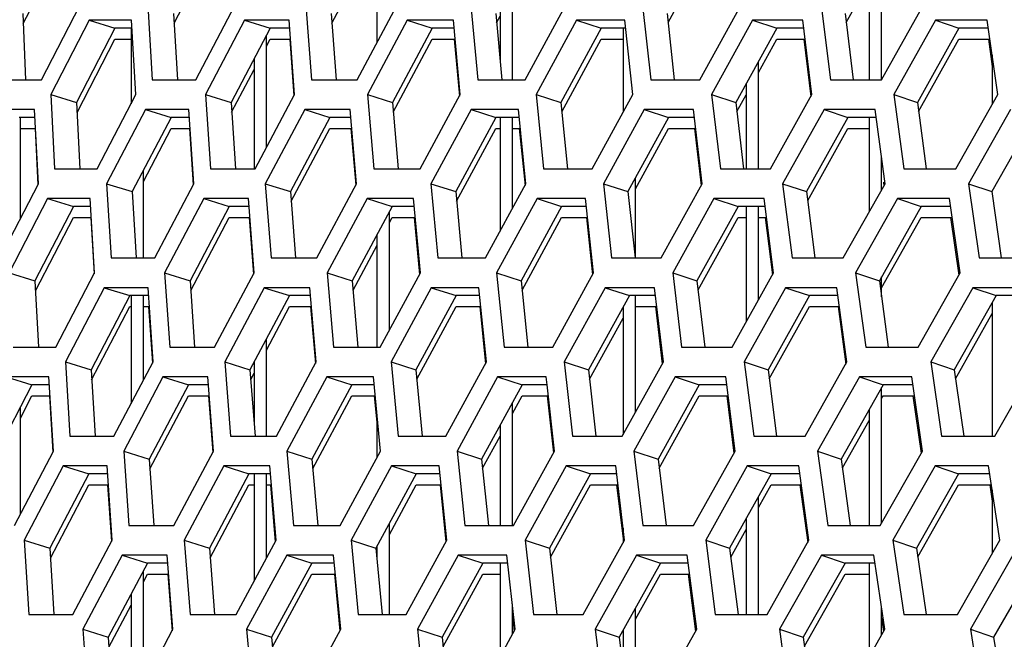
# Model space of a CAD drawing. Header units: millimetres. Extents: x 0 to 420, y 0 to 297.
# Tile 26 of 256: x 91.26 to 94.46, y 88.99 to 91. Entities that reach past the tile are written whole.
import ezdxf

# ---------------------------------------------------------------- set-up
doc = ezdxf.new("R2010")
doc.units = ezdxf.units.MM
doc.header["$LTSCALE"] = 23.1
doc.layers.get('0').update_dxf_attribs({"linetype": 'CONTINUOUS'})
doc.layers.add('DIM_PILOTEES', color=7, linetype='CONTINUOUS')
doc.styles.add('TEXTSTYLE_5', font='txt', dxfattribs={"width": 1.142857})
doc.dimstyles.new('DIMSTYLE_4', dxfattribs={"dimtxt": 2.5, "dimasz": 0.1875, "dimexe": 0.125, "dimexo": 0.0625, "dimgap": 1.25, "dimtad": 0, "dimtih": 1, "dimtoh": 1, "dimdsep": 46, "dimtxsty": 'TEXTSTYLE_5', "dimblk": '_FILLED', "dimblk1": '_FILLED', "dimblk2": '_FILLED', "dimcen": 0.09, "dimazin": 2, "dimtfac": 1, "dimtofl": 0, "dimtmove": 0, "dimatfit": 3, "dimldrblk": '_FILLED', "dimfxl": 1, "dimtolj": 1, "dimarcsym": 0})

# ---------------------------------------------------------------- blocks, each defined once
blk = doc.blocks.new('_FILLED')
at = {"color": 0, "linetype": 'BYBLOCK'}
blk.add_solid([(0, 0), (-1, 0.167), (-1, -0.167)], dxfattribs=at)
blk = doc.blocks.new('*D9')
at = {"layer": 'DIM_PILOTEES', "color": 2, "linetype": 'CONTINUOUS'}
for p, q in [((67.0415, 106.0416), (64.0594, 106.0416)), ((64.1844, 106.0416), (64.1844, 83.7884)), ((124.0627, 106.0416), (67.0415, 106.0416)), ((64.1844, 53.2465), (64.1844, 78.7884)), ((67.0415, 53.2465), (64.0594, 53.2465)), ((101.3091, 53.2465), (67.0415, 53.2465))]:
    blk.add_line(p, q, dxfattribs=at)
at = {"layer": 'DIM_PILOTEES', "color": 2, "linetype": 'CONTINUOUS', "xscale": 0.1875, "yscale": 0.1875, "zscale": 0.1875}
for p, rotation in [((64.1844, 106.0416), 90), ((64.1844, 53.2465), 270)]:
    blk.add_blockref('_FILLED', p, dxfattribs=dict(at, rotation=rotation))
at = {"layer": 'DIM_PILOTEES', "color": 2, "linetype": 'CONTINUOUS', "insert": (64.1844, 82.5384), "char_height": 2.5, "width": 8.571429, "attachment_point": 2, "line_spacing_factor": 0.9, "style": 'TEXTSTYLE_5'}
blk.add_mtext('{\\ftxt;\\W0.0001;\\H0.0001;\\~}{\\ftxt;\\W2.2857142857;\\H2.5; }{\\ftxt;\\W0.0001;\\H0.0001;\\~}', dxfattribs=at)

msp = doc.modelspace()

# ---------------------------------------------------------------- linework, layer by layer
at = {"color": 7, "linetype": 'CONTINUOUS'}
for p, q in [((92.4252, 90.9297), (92.4252, 91.2646)), ((91.2749, 90.9899), (91.3968, 91.2287)), ((91.7652, 90.9908), (91.8889, 91.2287)), ((92.2782, 90.9916), (92.4037, 91.2287)), ((93.3712, 90.9931), (93.5, 91.2287)), ((94.0652, 90.8075), (94.0652, 91.2366)), ((94.0252, 91.1646), (94.0252, 90.8075)), ((92.8652, 90.8075), (92.8652, 91.124)), ((93.9503, 90.9938), (94.0252, 91.1287)), ((91.2736, 91.0231), (91.2825, 90.8075)), ((91.7633, 91.0231), (91.7759, 90.8075)), ((92.2759, 91.0231), (92.292, 90.8075)), ((92.8109, 91.0231), (92.8306, 90.8075)), ((92.8252, 91.0497), (92.8252, 90.8656)), ((93.368, 91.0231), (93.3913, 90.8075)), ((93.9467, 91.0231), (93.9736, 90.8075)), ((91.4887, 91.0007), (91.5726, 90.9748)), ((91.9945, 91.0007), (92.0771, 90.9748)), ((92.523, 91.0007), (92.6043, 90.9748)), ((92.8137, 90.9924), (92.8252, 91.0139)), ((93.0738, 91.0007), (93.1536, 90.9748)), ((93.6464, 91.0007), (93.7247, 90.9748)), ((94.2405, 91.0007), (94.3173, 90.9748)), ((91.5726, 90.9748), (91.448, 90.7333)), ((91.6284, 90.9748), (91.5726, 90.9748)), ((91.6252, 90.9748), (91.6252, 90.7293)), ((92.0771, 90.9748), (91.9502, 90.7333)), ((92.141, 90.9748), (92.0771, 90.9748)), ((92.6043, 90.9748), (92.4752, 90.7333)), ((92.6761, 90.9748), (92.6043, 90.9748)), ((93.1536, 90.9748), (93.0224, 90.7333)), ((93.2334, 90.9748), (93.1536, 90.9748)), ((93.2252, 90.9748), (93.2252, 90.7019)), ((93.7247, 90.9748), (93.5915, 90.7333)), ((93.8125, 90.9748), (93.7247, 90.9748)), ((94.3173, 90.9748), (94.1822, 90.7333)), ((94.4129, 90.9748), (94.3173, 90.9748)), ((91.4496, 90.7006), (91.5726, 90.9389)), ((91.5726, 90.9389), (91.6252, 90.9389)), ((92.0652, 90.5862), (92.0652, 90.9522)), ((92.0652, 90.9163), (92.0771, 90.9389)), ((92.0771, 90.9389), (92.1436, 90.9389)), ((92.4777, 90.7023), (92.6043, 90.9389)), ((92.6043, 90.9389), (92.6794, 90.9389)), ((93.0254, 90.703), (93.1536, 90.9389)), ((93.1536, 90.9389), (93.2252, 90.9389)), ((93.6652, 90.8311), (93.7247, 90.9389)), ((93.7247, 90.9389), (93.8169, 90.9389)), ((94.186, 90.7043), (94.3173, 90.9389)), ((94.3173, 90.9389), (94.4179, 90.9389)), ((92.0252, 90.8761), (92.0252, 90.5177)), ((93.6652, 90.5177), (93.6652, 90.867)), ((94.4252, 90.8867), (94.4252, 90.7273)), ((91.9523, 90.7015), (92.0252, 90.8402)), ((93.6252, 90.7945), (93.6252, 90.5177)), ((91.3639, 90.7592), (91.448, 90.7333)), ((91.448, 90.7333), (91.4589, 90.5177)), ((91.8675, 90.7592), (91.9502, 90.7333)), ((91.9502, 90.7333), (91.9647, 90.5177)), ((92.3937, 90.7592), (92.4752, 90.7333)), ((92.4752, 90.7333), (92.4932, 90.5177)), ((92.9424, 90.7592), (93.0224, 90.7333)), ((93.0224, 90.7333), (93.044, 90.5177)), ((93.513, 90.7592), (93.5915, 90.7333)), ((93.5915, 90.7333), (93.6167, 90.5177)), ((93.5949, 90.7037), (93.6252, 90.7586)), ((94.1051, 90.7592), (94.1822, 90.7333)), ((94.1822, 90.7333), (94.2109, 90.5177)), ((91.6718, 90.7109), (91.7551, 90.685)), ((92.1901, 90.7109), (92.272, 90.685)), ((92.7309, 90.7109), (92.8114, 90.685)), ((93.2938, 90.7109), (93.3729, 90.685)), ((93.8784, 90.7109), (93.956, 90.685)), ((91.313, 90.685), (91.2609, 90.685)), ((91.2652, 90.3562), (91.2652, 90.685)), ((91.7551, 90.685), (91.6292, 90.4435)), ((91.8152, 90.685), (91.7551, 90.685)), ((92.272, 90.685), (92.1439, 90.4435)), ((92.3402, 90.685), (92.272, 90.685)), ((92.8114, 90.685), (92.6811, 90.4435)), ((92.8876, 90.685), (92.8114, 90.685)), ((92.8252, 90.685), (92.8252, 90.3152)), ((92.8652, 90.3887), (92.8652, 90.685)), ((93.3729, 90.685), (93.2405, 90.4435)), ((93.457, 90.685), (93.3729, 90.685)), ((93.956, 90.685), (93.8216, 90.4435)), ((94.048, 90.685), (93.956, 90.685)), ((94.0252, 90.685), (94.0252, 90.3776)), ((94.5604, 90.685), (94.4241, 90.4435)), ((91.2652, 90.6492), (91.3147, 90.6492)), ((91.6652, 90.4769), (91.7551, 90.6492)), ((91.7551, 90.6492), (91.8176, 90.6492)), ((92.1462, 90.4121), (92.272, 90.6492)), ((92.272, 90.6492), (92.3432, 90.6492)), ((92.6839, 90.4129), (92.8114, 90.6492)), ((92.8114, 90.6492), (92.8252, 90.6492)), ((92.8652, 90.6492), (92.8912, 90.6492)), ((93.2652, 90.4528), (93.3729, 90.6492)), ((93.3729, 90.6492), (93.4612, 90.6492)), ((93.8253, 90.4143), (93.956, 90.6492)), ((93.956, 90.6492), (94.0252, 90.6492)), ((94.0652, 90.4488), (94.0652, 90.5555)), ((91.6652, 90.2279), (91.6652, 90.5127)), ((93.2652, 90.2279), (93.2652, 90.4887)), ((91.5458, 90.4694), (91.6292, 90.4435)), ((91.6292, 90.4435), (91.642, 90.2279)), ((92.0618, 90.4694), (92.1439, 90.4435)), ((92.1439, 90.4435), (92.1603, 90.2279)), ((92.6004, 90.4694), (92.6811, 90.4435)), ((92.6811, 90.4435), (92.7011, 90.2279)), ((93.1612, 90.4694), (93.2405, 90.4435)), ((93.2405, 90.4435), (93.2641, 90.2279)), ((93.7438, 90.4694), (93.8216, 90.4435)), ((93.8216, 90.4435), (93.8488, 90.2279)), ((94.3479, 90.4694), (94.4241, 90.4435)), ((94.4241, 90.4435), (94.4548, 90.2279)), ((91.3538, 90.4211), (91.4377, 90.3952)), ((91.8618, 90.4211), (91.9443, 90.3952)), ((92.3924, 90.4211), (92.4737, 90.3952)), ((92.9454, 90.4211), (93.0253, 90.3952)), ((93.5204, 90.4211), (93.5988, 90.3952)), ((94.117, 90.4211), (94.1938, 90.3952)), ((91.4377, 90.3952), (91.3128, 90.1537)), ((91.4941, 90.3952), (91.4377, 90.3952)), ((91.9443, 90.3952), (91.8172, 90.1537)), ((92.0088, 90.3952), (91.9443, 90.3952)), ((92.4737, 90.3952), (92.3443, 90.1537)), ((92.4652, 89.9931), (92.4652, 90.3795)), ((92.5462, 90.3952), (92.4737, 90.3952)), ((93.0253, 90.3952), (92.8937, 90.1537)), ((93.1058, 90.3952), (93.0253, 90.3952)), ((93.5988, 90.3952), (93.4652, 90.1537)), ((93.6872, 90.3952), (93.5988, 90.3952)), ((93.6252, 90.3952), (93.6252, 90.0199)), ((93.6652, 90.0916), (93.6652, 90.3952)), ((94.1938, 90.3952), (94.0583, 90.1537)), ((94.2901, 90.3952), (94.1938, 90.3952)), ((91.3145, 90.1211), (91.4377, 90.3594)), ((91.4377, 90.3594), (91.4962, 90.3594)), ((91.8193, 90.122), (91.9443, 90.3594)), ((91.9443, 90.3594), (92.0115, 90.3594)), ((92.4652, 90.3437), (92.4737, 90.3594)), ((92.4737, 90.3594), (92.5495, 90.3594)), ((92.8968, 90.1235), (93.0253, 90.3594)), ((93.0253, 90.3594), (93.1097, 90.3594)), ((93.4687, 90.1242), (93.5988, 90.3594)), ((93.5988, 90.3594), (93.6252, 90.3594)), ((93.6652, 90.3594), (93.6917, 90.3594)), ((94.0652, 90.1303), (94.1938, 90.3594)), ((94.1938, 90.3594), (94.2952, 90.3594)), ((92.4252, 89.9381), (92.4252, 90.3049)), ((92.3469, 90.1228), (92.4252, 90.2691)), ((91.2288, 90.1796), (91.3128, 90.1537)), ((91.7344, 90.1796), (91.8172, 90.1537)), ((92.2628, 90.1796), (92.3443, 90.1537)), ((92.8137, 90.1796), (92.8937, 90.1537)), ((93.3867, 90.1796), (93.4652, 90.1537)), ((93.9813, 90.1796), (94.0583, 90.1537)), ((94.0652, 90.102), (94.0652, 90.1661)), ((91.3128, 90.1537), (91.324, 89.9381)), ((91.538, 90.1313), (91.6213, 90.1054)), ((91.8172, 90.1537), (91.8319, 89.9381)), ((92.0584, 90.1313), (92.1403, 90.1054)), ((92.3443, 90.1537), (92.3626, 89.9381)), ((92.6014, 90.1313), (92.682, 90.1054)), ((92.8937, 90.1537), (92.9157, 89.9381)), ((93.1667, 90.1313), (93.2457, 90.1054)), ((93.4652, 90.1537), (93.4907, 89.9381)), ((93.7537, 90.1313), (93.8313, 90.1054)), ((94.0583, 90.1537), (94.0874, 89.9381)), ((94.3621, 90.1313), (94.4382, 90.1054)), ((91.6213, 90.1054), (91.4951, 89.864)), ((91.682, 90.1054), (91.6213, 90.1054)), ((91.6252, 90.1054), (91.6252, 89.7545)), ((91.6652, 89.8303), (91.6652, 90.1054)), ((92.1403, 90.1054), (92.0119, 89.864)), ((92.2092, 90.1054), (92.1403, 90.1054)), ((92.682, 90.1054), (92.5513, 89.864)), ((92.7588, 90.1054), (92.682, 90.1054)), ((93.2457, 90.1054), (93.113, 89.864)), ((93.3306, 90.1054), (93.2457, 90.1054)), ((93.2652, 89.7261), (93.2652, 90.1054)), ((93.8313, 90.1054), (93.6965, 89.864)), ((93.924, 90.1054), (93.8313, 90.1054)), ((94.4382, 90.1054), (94.3015, 89.864)), ((94.5387, 90.1054), (94.4382, 90.1054)), ((91.497, 89.8318), (91.6213, 90.0696)), ((91.6213, 90.0696), (91.6252, 90.0696)), ((91.6652, 90.0696), (91.6844, 90.0696)), ((92.0652, 89.9285), (92.1403, 90.0696)), ((92.1403, 90.0696), (92.2122, 90.0696)), ((92.5542, 89.8334), (92.682, 90.0696)), ((92.682, 90.0696), (92.7624, 90.0696)), ((93.2252, 90.0682), (93.2252, 89.654)), ((93.2652, 90.0696), (93.3348, 90.0696)), ((93.7002, 89.8347), (93.8313, 90.0696)), ((93.8313, 90.0696), (93.9288, 90.0696)), ((94.4252, 90.0826), (94.4252, 89.6484)), ((93.1163, 89.8341), (93.2252, 90.0323)), ((94.3056, 89.8354), (94.4252, 90.0468)), ((92.0652, 89.6484), (92.0652, 89.9643)), ((91.4116, 89.8898), (91.4951, 89.864)), ((91.9298, 89.8898), (92.0119, 89.864)), ((92.0252, 89.8891), (92.0252, 89.6906)), ((92.4706, 89.8898), (92.5513, 89.864)), ((93.0337, 89.8898), (93.113, 89.864)), ((93.6187, 89.8898), (93.6965, 89.864)), ((94.2253, 89.8898), (94.3015, 89.864)), ((91.2189, 89.8415), (91.3028, 89.8157)), ((91.4951, 89.864), (91.5081, 89.6484)), ((91.729, 89.8415), (91.8116, 89.8157)), ((92.0119, 89.864), (92.0286, 89.6484)), ((92.0143, 89.8326), (92.0252, 89.8533)), ((92.2618, 89.8415), (92.3431, 89.8157)), ((92.5513, 89.864), (92.5716, 89.6484)), ((92.8171, 89.8415), (92.8969, 89.8157)), ((93.113, 89.864), (93.1369, 89.6484)), ((93.3945, 89.8415), (93.4728, 89.8157)), ((93.6965, 89.864), (93.724, 89.6484)), ((93.9935, 89.8415), (94.0703, 89.8157)), ((94.3015, 89.864), (94.3325, 89.6484)), ((91.3028, 89.8157), (91.1777, 89.5742)), ((91.3598, 89.8157), (91.3028, 89.8157)), ((91.8116, 89.8157), (91.6841, 89.5742)), ((91.8767, 89.8157), (91.8116, 89.8157)), ((92.3431, 89.8157), (92.2133, 89.5742)), ((92.4162, 89.8157), (92.3431, 89.8157)), ((92.8969, 89.8157), (92.7651, 89.5742)), ((92.9781, 89.8157), (92.8969, 89.8157)), ((93.4728, 89.8157), (93.3389, 89.5742)), ((93.562, 89.8157), (93.4728, 89.8157)), ((94.0703, 89.8157), (93.9345, 89.5742)), ((94.0652, 89.3654), (94.0652, 89.8066)), ((94.1674, 89.8157), (94.0703, 89.8157)), ((91.2652, 89.7073), (91.3028, 89.7798)), ((91.2652, 89.7073), (91.3028, 89.7798)), ((91.3028, 89.7798), (91.362, 89.7798)), ((91.6863, 89.5425), (91.8116, 89.7798)), ((91.8116, 89.7798), (91.8794, 89.7798)), ((92.216, 89.5433), (92.3431, 89.7798)), ((92.3431, 89.7798), (92.4196, 89.7798)), ((92.8652, 89.7218), (92.8969, 89.7798)), ((92.8652, 89.7218), (92.8969, 89.7798)), ((92.8969, 89.7798), (92.9821, 89.7798)), ((93.3424, 89.5447), (93.4728, 89.7798)), ((93.4728, 89.7798), (93.5665, 89.7798)), ((94.0652, 89.7708), (94.0703, 89.7798)), ((94.0703, 89.7798), (94.1725, 89.7798)), ((91.2652, 89.3946), (91.2652, 89.7432)), ((92.8652, 89.3586), (92.8652, 89.7576)), ((92.4252, 89.5794), (92.4252, 89.719)), ((94.0252, 89.7356), (94.0252, 89.3586)), ((92.8252, 89.6844), (92.8252, 89.3586)), ((93.9384, 89.5453), (94.0252, 89.6997)), ((92.7682, 89.544), (92.8252, 89.6485)), ((91.6013, 89.6001), (91.6841, 89.5742)), ((92.1319, 89.6001), (92.2133, 89.5742)), ((92.6851, 89.6001), (92.7651, 89.5742)), ((93.2604, 89.6001), (93.3389, 89.5742)), ((93.8574, 89.6001), (93.9345, 89.5742)), ((91.4042, 89.5518), (91.4874, 89.5259)), ((91.6841, 89.5742), (91.6991, 89.3586)), ((91.9267, 89.5518), (92.0086, 89.5259)), ((92.2133, 89.5742), (92.232, 89.3586)), ((92.472, 89.5518), (92.5525, 89.5259)), ((92.7651, 89.5742), (92.7873, 89.3586)), ((93.0395, 89.5518), (93.1186, 89.5259)), ((93.3389, 89.5742), (93.3647, 89.3586)), ((93.6289, 89.5518), (93.7065, 89.5259)), ((93.9345, 89.5742), (93.9638, 89.3586)), ((94.2399, 89.5518), (94.3159, 89.5259)), ((91.4874, 89.5259), (91.3609, 89.2844)), ((91.5488, 89.5259), (91.4874, 89.5259)), ((92.0086, 89.5259), (91.8799, 89.2844)), ((92.0781, 89.5259), (92.0086, 89.5259)), ((92.0252, 89.5259), (92.0252, 89.1776)), ((92.0652, 89.2519), (92.0652, 89.5259)), ((92.5525, 89.5259), (92.4215, 89.2844)), ((92.63, 89.5259), (92.5525, 89.5259)), ((93.1186, 89.5259), (92.9855, 89.2844)), ((93.2041, 89.5259), (93.1186, 89.5259)), ((93.7065, 89.5259), (93.5715, 89.2844)), ((93.8, 89.5259), (93.7065, 89.5259)), ((94.3159, 89.5259), (94.1789, 89.2844)), ((94.4173, 89.5259), (94.3159, 89.5259)), ((91.3629, 89.2523), (91.4874, 89.4901)), ((91.4874, 89.4901), (91.5512, 89.4901)), ((91.8823, 89.2531), (92.0086, 89.4901)), ((92.0086, 89.4901), (92.0252, 89.4901)), ((92.0652, 89.4901), (92.0812, 89.4901)), ((92.4652, 89.3292), (92.5525, 89.4901)), ((92.5525, 89.4901), (92.6337, 89.4901)), ((92.9888, 89.2546), (93.1186, 89.4901)), ((93.1186, 89.4901), (93.2084, 89.4901)), ((93.6652, 89.4162), (93.7065, 89.4901)), ((93.7065, 89.4901), (93.8048, 89.4901)), ((94.183, 89.2558), (94.3159, 89.4901)), ((94.3159, 89.4901), (94.4227, 89.4901)), ((93.6652, 89.0688), (93.6652, 89.4521)), ((94.4252, 89.4733), (94.4252, 89.2667)), ((92.4652, 89.0688), (92.4652, 89.365)), ((93.6252, 89.3806), (93.6252, 89.0688)), ((93.2252, 89.3489), (93.2252, 89.3019)), ((93.5752, 89.2552), (93.6252, 89.3447)), ((91.2775, 89.3103), (91.3609, 89.2844)), ((91.7978, 89.3103), (91.8799, 89.2844)), ((92.3408, 89.3103), (92.4215, 89.2844)), ((92.4252, 89.2451), (92.4252, 89.2912)), ((92.9062, 89.3103), (92.9855, 89.2844)), ((93.4937, 89.3103), (93.5715, 89.2844)), ((94.1027, 89.3103), (94.1789, 89.2844)), ((91.3609, 89.2844), (91.3743, 89.0688)), ((91.5962, 89.262), (91.6788, 89.2361)), ((91.8799, 89.2844), (91.8968, 89.0688)), ((92.1312, 89.262), (92.2125, 89.2361)), ((92.4215, 89.2844), (92.4421, 89.0688)), ((92.6888, 89.262), (92.7686, 89.2361)), ((92.9855, 89.2844), (93.0097, 89.0688)), ((93.2685, 89.262), (93.3469, 89.2361)), ((93.5715, 89.2844), (93.5992, 89.0688)), ((93.87, 89.262), (93.9468, 89.2361)), ((94.1789, 89.2844), (94.2103, 89.0688)), ((91.6788, 89.2361), (91.551, 88.9946)), ((91.7445, 89.2361), (91.6788, 89.2361)), ((92.2125, 89.2361), (92.0824, 88.9946)), ((92.2863, 89.2361), (92.2125, 89.2361)), ((92.7686, 89.2361), (92.6364, 88.9946)), ((92.8505, 89.2361), (92.7686, 89.2361)), ((92.8252, 89.2361), (92.8252, 88.9311)), ((93.3469, 89.2361), (93.2126, 88.9946)), ((93.4367, 89.2361), (93.3469, 89.2361)), ((93.9468, 89.2361), (93.8106, 88.9946)), ((94.0446, 89.2361), (93.9468, 89.2361)), ((94.0252, 89.2361), (94.0252, 88.9315)), ((94.568, 89.2361), (94.4299, 88.9946)), ((91.6652, 88.8406), (91.6652, 89.2105)), ((91.6652, 89.1747), (91.6788, 89.2003)), ((91.6788, 89.2003), (91.7473, 89.2003)), ((92.0851, 88.9638), (92.2125, 89.2003)), ((92.2125, 89.2003), (92.2897, 89.2003)), ((92.6396, 88.9645), (92.7686, 89.2003)), ((92.7686, 89.2003), (92.8252, 89.2003)), ((93.2652, 89.0534), (93.3469, 89.2003)), ((93.3469, 89.2003), (93.4413, 89.2003)), ((93.8146, 88.9658), (93.9468, 89.2003)), ((93.9468, 89.2003), (94.0252, 89.2003)), ((91.6252, 89.135), (91.6252, 88.779)), ((91.5532, 88.963), (91.6252, 89.0991)), ((92.8652, 89.0035), (92.8652, 89.1038)), ((93.2652, 88.779), (93.2652, 89.0893)), ((94.0652, 89.0018), (94.0652, 89.0936)), ((91.4682, 89.0205), (91.551, 88.9946)), ((92.001, 89.0205), (92.0824, 88.9946)), ((92.5564, 89.0205), (92.6364, 88.9946)), ((93.1341, 89.0205), (93.2126, 88.9946)), ((93.2252, 89.0173), (93.2252, 88.89)), ((93.7336, 89.0205), (93.8106, 88.9946)), ((94.3545, 89.0205), (94.4299, 88.9946)), ((91.551, 88.9946), (91.5663, 88.779)), ((92.0824, 88.9946), (92.1013, 88.779)), ((92.6364, 88.9946), (92.659, 88.779)), ((93.2126, 88.9946), (93.2388, 88.779)), ((93.8106, 88.9946), (93.8403, 88.779)), ((94.4299, 88.9946), (94.4632, 88.779))]:
    msp.add_line(p, q, dxfattribs=at)
at = {"color": 3, "linetype": 'CONTINUOUS'}
for p, q in [((91.3343, 90.8075), (91.4588, 91.049)), ((91.6799, 91.049), (91.6941, 90.8075)), ((91.8357, 90.8075), (91.9626, 91.049)), ((92.1938, 91.049), (92.2121, 90.8075)), ((92.3599, 90.8075), (92.489, 91.049)), ((92.7302, 91.049), (92.7525, 90.8075)), ((92.9065, 90.8075), (93.0377, 91.049)), ((93.2887, 91.049), (93.315, 90.8075)), ((93.4751, 90.8075), (93.6084, 91.049)), ((93.8689, 91.049), (93.8992, 90.8075)), ((94.0653, 90.8075), (94.2005, 91.049)), ((91.4887, 91.0007), (91.3639, 90.7592)), ((91.6269, 91.0007), (91.4887, 91.0007)), ((91.6408, 90.7592), (91.6269, 91.0007)), ((91.9945, 91.0007), (91.8675, 90.7592)), ((92.1391, 91.0007), (91.9945, 91.0007)), ((92.1571, 90.7592), (92.1391, 91.0007)), ((92.523, 91.0007), (92.3937, 90.7592)), ((92.6738, 91.0007), (92.523, 91.0007)), ((92.6958, 90.7592), (92.6738, 91.0007)), ((93.0738, 91.0007), (92.9424, 90.7592)), ((93.2307, 91.0007), (93.0738, 91.0007)), ((93.2567, 90.7592), (93.2307, 91.0007)), ((93.6464, 91.0007), (93.513, 90.7592)), ((93.8093, 91.0007), (93.6464, 91.0007)), ((93.8393, 90.7592), (93.8093, 91.0007)), ((94.2405, 91.0007), (94.1051, 90.7592)), ((94.4093, 91.0007), (94.2405, 91.0007)), ((94.4433, 90.7592), (94.4093, 91.0007)), ((92.141, 90.9389), (92.1547, 90.7547)), ((92.6761, 90.9389), (92.693, 90.7539)), ((93.8125, 90.9389), (93.8356, 90.7526)), ((94.4129, 90.9389), (94.4252, 90.8509)), ((91.1991, 90.8075), (91.3343, 90.8075)), ((91.6941, 90.8075), (91.8357, 90.8075)), ((92.2121, 90.8075), (92.3599, 90.8075)), ((92.7525, 90.8075), (92.9065, 90.8075)), ((93.315, 90.8075), (93.4751, 90.8075)), ((93.8992, 90.8075), (94.0653, 90.8075)), ((91.3639, 90.7592), (91.3763, 90.5177)), ((91.515, 90.5177), (91.6408, 90.7592)), ((91.8675, 90.7592), (91.8839, 90.5177)), ((92.0289, 90.5177), (92.1571, 90.7592)), ((92.3937, 90.7592), (92.4142, 90.5177)), ((92.5655, 90.5177), (92.6958, 90.7592)), ((92.9424, 90.7592), (92.9668, 90.5177)), ((93.1243, 90.5177), (93.2567, 90.7592)), ((93.513, 90.7592), (93.5414, 90.5177)), ((93.7049, 90.5177), (93.8393, 90.7592)), ((94.1051, 90.7592), (94.1376, 90.5177)), ((94.307, 90.5177), (94.4433, 90.7592)), ((91.3117, 90.7109), (91.1764, 90.7109)), ((91.3238, 90.4694), (91.3117, 90.7109)), ((91.6718, 90.7109), (91.5458, 90.4694)), ((91.8135, 90.7109), (91.6718, 90.7109)), ((91.8296, 90.4694), (91.8135, 90.7109)), ((92.1901, 90.7109), (92.0618, 90.4694)), ((92.3381, 90.7109), (92.1901, 90.7109)), ((92.3582, 90.4694), (92.3381, 90.7109)), ((92.7309, 90.7109), (92.6004, 90.4694)), ((92.8851, 90.7109), (92.7309, 90.7109)), ((92.9092, 90.4694), (92.8851, 90.7109)), ((93.2938, 90.7109), (93.1612, 90.4694)), ((93.454, 90.7109), (93.2938, 90.7109)), ((93.4822, 90.4694), (93.454, 90.7109)), ((93.8784, 90.7109), (93.7438, 90.4694)), ((94.0446, 90.7109), (93.8784, 90.7109)), ((94.0768, 90.4694), (94.0446, 90.7109)), ((94.4844, 90.7109), (94.3479, 90.4694)), ((91.313, 90.6492), (91.3221, 90.4662)), ((91.8152, 90.6492), (91.8275, 90.4653)), ((92.3402, 90.6492), (92.3556, 90.4645)), ((92.8876, 90.6492), (92.9062, 90.4638)), ((93.457, 90.6492), (93.4787, 90.4631)), ((91.3763, 90.5177), (91.515, 90.5177)), ((91.8839, 90.5177), (92.0289, 90.5177)), ((92.4142, 90.5177), (92.5655, 90.5177)), ((92.9668, 90.5177), (93.1243, 90.5177)), ((93.5414, 90.5177), (93.7049, 90.5177)), ((94.1376, 90.5177), (94.307, 90.5177)), ((91.199, 90.2279), (91.3238, 90.4694)), ((91.5458, 90.4694), (91.5603, 90.2279)), ((91.7025, 90.2279), (91.8296, 90.4694)), ((92.0618, 90.4694), (92.0804, 90.2279)), ((92.2289, 90.2279), (92.3582, 90.4694)), ((92.6004, 90.4694), (92.623, 90.2279)), ((92.7777, 90.2279), (92.9092, 90.4694)), ((93.1612, 90.4694), (93.1878, 90.2279)), ((93.3486, 90.2279), (93.4822, 90.4694)), ((93.7438, 90.4694), (93.7745, 90.2279)), ((93.9412, 90.2279), (94.0768, 90.4694)), ((94.0714, 90.4738), (94.0729, 90.4625)), ((94.3479, 90.4694), (94.3825, 90.2279)), ((91.3538, 90.4211), (91.2288, 90.1796)), ((91.4926, 90.4211), (91.3538, 90.4211)), ((91.5068, 90.1796), (91.4926, 90.4211)), ((91.8618, 90.4211), (91.7344, 90.1796)), ((92.0069, 90.4211), (91.8618, 90.4211)), ((92.0252, 90.1796), (92.0069, 90.4211)), ((92.3924, 90.4211), (92.2628, 90.1796)), ((92.5438, 90.4211), (92.3924, 90.4211)), ((92.5661, 90.1796), (92.5438, 90.4211)), ((92.9454, 90.4211), (92.8137, 90.1796)), ((93.103, 90.4211), (92.9454, 90.4211)), ((93.1293, 90.1796), (93.103, 90.4211)), ((93.5204, 90.4211), (93.3867, 90.1796)), ((93.684, 90.4211), (93.5204, 90.4211)), ((93.7144, 90.1796), (93.684, 90.4211)), ((94.117, 90.4211), (93.9813, 90.1796)), ((94.2865, 90.4211), (94.117, 90.4211)), ((94.3208, 90.1796), (94.2865, 90.4211)), ((91.4941, 90.3594), (91.5049, 90.1759)), ((92.0088, 90.3594), (92.0228, 90.1751)), ((92.5462, 90.3594), (92.5633, 90.1743)), ((93.1058, 90.3594), (93.1249, 90.184)), ((93.6872, 90.3594), (93.7107, 90.173)), ((94.2901, 90.3594), (94.3167, 90.1724)), ((91.5603, 90.2279), (91.7025, 90.2279)), ((92.0804, 90.2279), (92.2289, 90.2279)), ((92.623, 90.2279), (92.7777, 90.2279)), ((93.1878, 90.2279), (93.3486, 90.2279)), ((93.7745, 90.2279), (93.9412, 90.2279)), ((94.3825, 90.2279), (94.5551, 90.2279)), ((91.3807, 89.9381), (91.5068, 90.1796)), ((91.7344, 90.1796), (91.7511, 89.9381)), ((91.8967, 89.9381), (92.0252, 90.1796)), ((92.2628, 90.1796), (92.2836, 89.9381)), ((92.4355, 89.9381), (92.5661, 90.1796)), ((92.8137, 90.1796), (92.8385, 89.9381)), ((92.9966, 89.9381), (93.1293, 90.1796)), ((93.1249, 90.184), (93.126, 90.1736)), ((93.3867, 90.1796), (93.4155, 89.9381)), ((93.5796, 89.9381), (93.7144, 90.1796)), ((93.9813, 90.1796), (94.0141, 89.9381)), ((94.1842, 89.9381), (94.3208, 90.1796)), ((91.538, 90.1313), (91.4116, 89.8898)), ((91.6803, 90.1313), (91.538, 90.1313)), ((91.6967, 89.8898), (91.6803, 90.1313)), ((92.0584, 90.1313), (91.9298, 89.8898)), ((92.207, 90.1313), (92.0584, 90.1313)), ((92.2275, 89.8898), (92.207, 90.1313)), ((92.6014, 90.1313), (92.4706, 89.8898)), ((92.7562, 90.1313), (92.6014, 90.1313)), ((92.7807, 89.8898), (92.7562, 90.1313)), ((93.1667, 90.1313), (93.0337, 89.8898)), ((93.3275, 90.1313), (93.1667, 90.1313)), ((93.3561, 89.8898), (93.3275, 90.1313)), ((93.7537, 90.1313), (93.6187, 89.8898)), ((93.9206, 90.1313), (93.7537, 90.1313)), ((93.9531, 89.8898), (93.9206, 90.1313)), ((94.3621, 90.1313), (94.2253, 89.8898)), ((94.5349, 90.1313), (94.3621, 90.1313)), ((91.682, 90.0696), (91.6945, 89.8857)), ((92.2092, 90.0696), (92.2248, 89.8849)), ((92.7588, 90.0696), (92.7776, 89.8842)), ((93.3306, 90.0696), (93.3525, 89.8835)), ((93.924, 90.0696), (93.9492, 89.8829)), ((91.2414, 89.9381), (91.3807, 89.9381)), ((91.7511, 89.9381), (91.8967, 89.9381)), ((92.2836, 89.9381), (92.4355, 89.9381)), ((92.8385, 89.9381), (92.9966, 89.9381)), ((93.4155, 89.9381), (93.5796, 89.9381)), ((94.0141, 89.9381), (94.1842, 89.9381)), ((91.4116, 89.8898), (91.4265, 89.6484)), ((91.5692, 89.6484), (91.6967, 89.8898)), ((91.9298, 89.8898), (91.9487, 89.6484)), ((92.0978, 89.6484), (92.2275, 89.8898)), ((92.4706, 89.8898), (92.4935, 89.6484)), ((92.6489, 89.6484), (92.7807, 89.8898)), ((93.0337, 89.8898), (93.0607, 89.6484)), ((93.2221, 89.6484), (93.3561, 89.8898)), ((93.6187, 89.8898), (93.6497, 89.6484)), ((93.8172, 89.6484), (93.9531, 89.8898)), ((94.2253, 89.8898), (94.2603, 89.6484)), ((94.4336, 89.6484), (94.5714, 89.8898)), ((91.3583, 89.8415), (91.2189, 89.8415)), ((91.3728, 89.6001), (91.3583, 89.8415)), ((91.729, 89.8415), (91.6013, 89.6001)), ((91.8747, 89.8415), (91.729, 89.8415)), ((91.8933, 89.6001), (91.8747, 89.8415)), ((92.2618, 89.8415), (92.1319, 89.6001)), ((92.4138, 89.8415), (92.2618, 89.8415)), ((92.4365, 89.6001), (92.4138, 89.8415)), ((92.8171, 89.8415), (92.6851, 89.6001)), ((92.9753, 89.8415), (92.8171, 89.8415)), ((92.9781, 89.8157), (92.9753, 89.8415)), ((93.3945, 89.8415), (93.2604, 89.6001)), ((93.5587, 89.8415), (93.3945, 89.8415)), ((93.5894, 89.6001), (93.5587, 89.8415)), ((93.9935, 89.8415), (93.8574, 89.6001)), ((94.1637, 89.8415), (93.9935, 89.8415)), ((94.1984, 89.6001), (94.1637, 89.8415)), ((93.002, 89.6001), (92.9781, 89.8157)), ((91.3598, 89.7798), (91.3709, 89.5963)), ((91.8767, 89.7798), (91.8908, 89.5955)), ((92.4162, 89.7798), (92.4252, 89.6831)), ((92.9781, 89.7798), (92.9986, 89.594)), ((93.562, 89.7798), (93.5857, 89.5934)), ((94.1674, 89.7798), (94.1942, 89.5928)), ((91.4265, 89.6484), (91.5692, 89.6484)), ((91.9487, 89.6484), (92.0978, 89.6484)), ((92.4935, 89.6484), (92.6489, 89.6484)), ((93.0607, 89.6484), (93.2221, 89.6484)), ((93.6497, 89.6484), (93.8172, 89.6484)), ((94.2603, 89.6484), (94.4336, 89.6484)), ((91.2464, 89.3586), (91.3728, 89.6001)), ((91.6013, 89.6001), (91.6183, 89.3586)), ((91.7646, 89.3586), (91.8933, 89.6001)), ((92.1319, 89.6001), (92.153, 89.3586)), ((92.3055, 89.3586), (92.4365, 89.6001)), ((92.6851, 89.6001), (92.7102, 89.3586)), ((92.8689, 89.3586), (93.002, 89.6001)), ((93.2604, 89.6001), (93.2895, 89.3586)), ((93.4543, 89.3586), (93.5894, 89.6001)), ((93.8574, 89.6001), (93.8906, 89.3586)), ((94.0613, 89.3586), (94.1984, 89.6001)), ((91.4042, 89.5518), (91.2775, 89.3103)), ((91.547, 89.5518), (91.4042, 89.5518)), ((91.5637, 89.3103), (91.547, 89.5518)), ((91.9267, 89.5518), (91.7978, 89.3103)), ((92.0759, 89.5518), (91.9267, 89.5518)), ((92.0967, 89.3103), (92.0759, 89.5518)), ((92.472, 89.5518), (92.3408, 89.3103)), ((92.6274, 89.5518), (92.472, 89.5518)), ((92.6522, 89.3103), (92.6274, 89.5518)), ((93.0395, 89.5518), (92.9062, 89.3103)), ((93.2011, 89.5518), (93.0395, 89.5518)), ((93.2299, 89.3103), (93.2011, 89.5518)), ((93.6289, 89.5518), (93.4937, 89.3103)), ((93.7965, 89.5518), (93.6289, 89.5518)), ((93.8294, 89.3103), (93.7965, 89.5518)), ((94.2399, 89.5518), (94.1027, 89.3103)), ((94.4133, 89.5518), (94.2399, 89.5518)), ((94.4502, 89.3103), (94.4133, 89.5518)), ((91.5488, 89.4901), (91.5615, 89.3061)), ((92.0781, 89.4901), (92.094, 89.3053)), ((92.63, 89.4901), (92.6491, 89.3046)), ((93.2041, 89.4901), (93.225, 89.3147)), ((93.8, 89.4901), (93.8254, 89.3033)), ((94.4173, 89.4901), (94.4252, 89.4374)), ((91.6183, 89.3586), (91.7646, 89.3586)), ((92.153, 89.3586), (92.3055, 89.3586)), ((92.7102, 89.3586), (92.8689, 89.3586)), ((93.2895, 89.3586), (93.4543, 89.3586)), ((93.8906, 89.3586), (94.0613, 89.3586)), ((91.2775, 89.3103), (91.2926, 89.0688)), ((91.436, 89.0688), (91.5637, 89.3103)), ((91.7978, 89.3103), (91.817, 89.0688)), ((91.9667, 89.0688), (92.0967, 89.3103)), ((92.3408, 89.3103), (92.3641, 89.0688)), ((92.52, 89.0688), (92.6522, 89.3103)), ((92.9062, 89.3103), (92.9335, 89.0688)), ((93.0956, 89.0688), (93.2299, 89.3103)), ((93.4937, 89.3103), (93.525, 89.0688)), ((93.6931, 89.0688), (93.8294, 89.3103)), ((94.1027, 89.3103), (94.138, 89.0688)), ((94.3121, 89.0688), (94.4502, 89.3103)), ((91.5962, 89.262), (91.4682, 89.0205)), ((91.7425, 89.262), (91.5962, 89.262)), ((91.7614, 89.0205), (91.7425, 89.262)), ((92.1312, 89.262), (92.001, 89.0205)), ((92.2839, 89.262), (92.1312, 89.262)), ((92.3068, 89.0205), (92.2839, 89.262)), ((92.6888, 89.262), (92.5564, 89.0205)), ((92.8476, 89.262), (92.6888, 89.262)), ((92.8746, 89.0205), (92.8476, 89.262)), ((93.2685, 89.262), (93.1341, 89.0205)), ((93.4334, 89.262), (93.2685, 89.262)), ((93.4645, 89.0205), (93.4334, 89.262)), ((93.87, 89.262), (93.7336, 89.0205)), ((94.0409, 89.262), (93.87, 89.262)), ((94.0759, 89.0205), (94.0409, 89.262)), ((94.4928, 89.262), (94.3545, 89.0205)), ((91.7445, 89.2003), (91.7589, 89.0159)), ((92.2863, 89.2003), (92.3039, 89.0151)), ((93.4367, 89.2003), (93.4607, 89.0138)), ((91.2926, 89.0688), (91.436, 89.0688)), ((91.817, 89.0688), (91.9667, 89.0688)), ((92.3641, 89.0688), (92.52, 89.0688)), ((92.8652, 89.068), (92.8713, 89.0144)), ((92.9335, 89.0688), (93.0956, 89.0688)), ((93.525, 89.0688), (93.6931, 89.0688)), ((94.138, 89.0688), (94.3121, 89.0688)), ((94.0652, 89.0577), (94.0717, 89.0132)), ((91.4682, 89.0205), (91.4855, 88.779)), ((91.6324, 88.779), (91.7614, 89.0205)), ((92.001, 89.0205), (92.0224, 88.779)), ((92.1755, 88.779), (92.3068, 89.0205)), ((92.5564, 89.0205), (92.5819, 88.779)), ((92.7412, 88.779), (92.8746, 89.0205)), ((93.1341, 89.0205), (93.1636, 88.779)), ((93.329, 88.779), (93.4645, 89.0205)), ((93.7336, 89.0205), (93.7671, 88.779)), ((93.9385, 88.779), (94.0759, 89.0205)), ((94.3545, 89.0205), (94.392, 88.779))]:
    msp.add_line(p, q, dxfattribs=at)

# ---------------------------------------------------------------- dimensions: what is measured, and where the dimension line sits
at = {"layer": 'DIM_PILOTEES', "color": 2, "linetype": 'CONTINUOUS'}
dim = msp.add_linear_dim(base=(64.1844, 53.2465), p1=(124.1252, 106.0416), p2=(101.3716, 53.2465), angle=270, text='{\\ftxt;\\W0.0001;\\H0.0001;\\~}{\\ftxt;\\W2.2857142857;\\H2.5; }{\\ftxt;\\W0.0001;\\H0.0001;\\~}', dimstyle='DIMSTYLE_4', dxfattribs=at)
dim.commit()
dim.dimension.update_dxf_attribs({"geometry": '*D9', "text_midpoint": (61.3273, 80.0384), "dimtype": 160})

doc.saveas('drawing.dxf')
